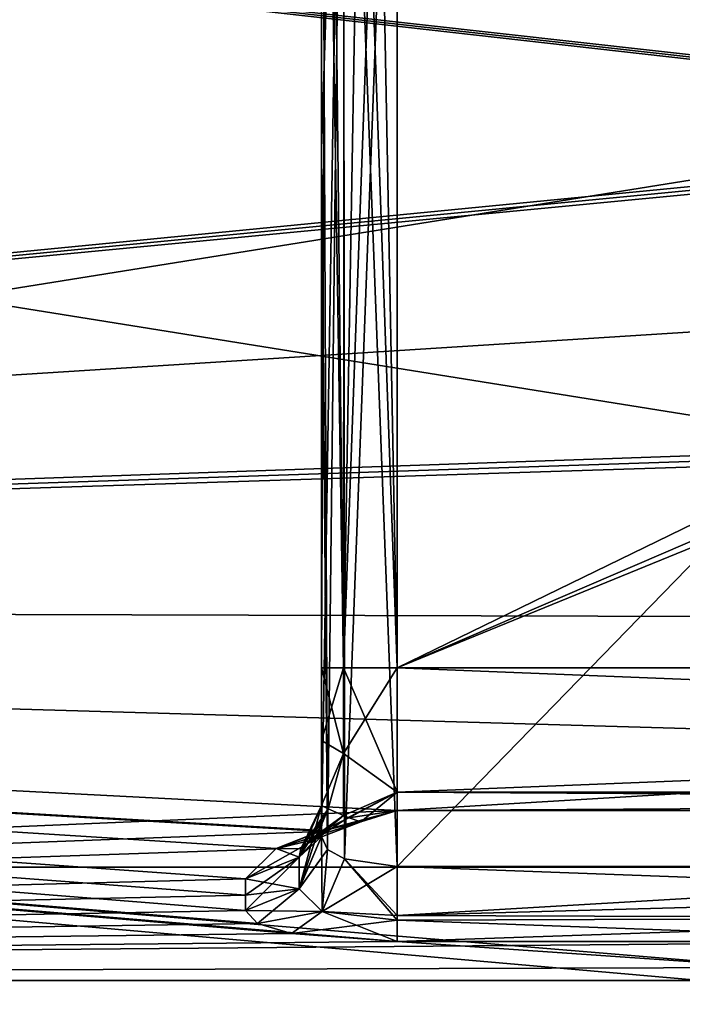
# Model space of a CAD drawing. Header units: millimetres. Extents: x -143 to 143, y -35 to 35.
# Tile 149 of 176: x 117.46 to 121.83, y -18.66 to -12.17. Entities that reach past the tile are written whole.
import ezdxf

# ---------------------------------------------------------------- set-up
doc = ezdxf.new("R2010")
doc.units = ezdxf.units.MM
doc.header["$LTSCALE"] = 65.185185
for name, color, linetype in [('1392', 7, 'CONTINUOUS'), ('1393', 7, 'CONTINUOUS'), ('1394', 7, 'CONTINUOUS'), ('1395', 7, 'CONTINUOUS'), ('1512', 7, 'CONTINUOUS'), ('1535', 7, 'CONTINUOUS'), ('1536', 7, 'CONTINUOUS'), ('1537', 7, 'CONTINUOUS'), ('1538', 7, 'CONTINUOUS'), ('1539', 7, 'CONTINUOUS'), ('1540', 7, 'CONTINUOUS'), ('1565', 7, 'CONTINUOUS'), ('1567', 7, 'CONTINUOUS'), ('1681', 7, 'CONTINUOUS'), ('1682', 7, 'CONTINUOUS'), ('1683', 7, 'CONTINUOUS'), ('1685', 7, 'CONTINUOUS'), ('1686', 7, 'CONTINUOUS'), ('1687', 7, 'CONTINUOUS'), ('1692', 7, 'CONTINUOUS'), ('1693', 7, 'CONTINUOUS'), ('1694', 7, 'CONTINUOUS'), ('1697', 7, 'CONTINUOUS'), ('1698', 7, 'CONTINUOUS'), ('1699', 7, 'CONTINUOUS'), ('1771', 7, 'CONTINUOUS')]:
    doc.layers.add(name, color=color, linetype=linetype)

msp = doc.modelspace()

# ---------------------------------------------------------------- linework, layer by layer
at = {"layer": '1392', "color": 7, "linetype": 'CONTINUOUS', "true_color": 0xe0f2ff}
for points in [[(139.95, -6.7082, -5), (139.95, -7.8284, -5), (119.95, -16.4393, -5), (139.95, -6.7082, -5)], [(119.95, -6.7082, -5), (139.95, -6.7082, -5), (119.95, -16.4393, -5), (119.95, -6.7082, -5)], [(139.95, -7.8284, -5), (140.45, -8.0641, -5), (119.95, -16.4393, -5), (139.95, -7.8284, -5)], [(119.95, -16.4393, -5), (140.45, -8.0641, -5), (140.45, -16.4393, -5), (119.95, -16.4393, -5)]]:
    msp.add_3dface(points, dxfattribs=at)
at = {"layer": '1393', "color": 7, "linetype": 'CONTINUOUS', "true_color": 0xe0f2ff}
for points in [[(140.45, -16.4393, 5), (139.95, -7.8284, 5), (119.95, -6.7082, 5), (140.45, -16.4393, 5)], [(119.95, -16.4393, 5), (140.45, -16.4393, 5), (119.95, -6.7082, 5), (119.95, -16.4393, 5)]]:
    msp.add_3dface(points, dxfattribs=at)
at = {"layer": '1394', "color": 7, "linetype": 'CONTINUOUS', "true_color": 0xe0f2ff}
for points in [[(119.95, -17.7482, -3.5), (125.45, -17.7482, -3.5), (128.95, -8.5, -3.5), (119.95, -17.7482, -3.5)], [(119.95, -8.5, -3.5), (119.95, -17.7482, -3.5), (128.95, -8.5, -3.5), (119.95, -8.5, -3.5)]]:
    msp.add_3dface(points, dxfattribs=at)
at = {"layer": '1395', "color": 7, "linetype": 'CONTINUOUS', "true_color": 0xe0f2ff}
for points in [[(128.95, -8.5, 3.5), (128.95, -17.7482, 3.5), (119.95, -8.5, 3.5), (128.95, -8.5, 3.5)], [(119.95, -8.5, 3.5), (128.95, -17.7482, 3.5), (125.45, -17.7482, 3.5), (119.95, -8.5, 3.5)], [(119.95, -17.7482, 3.5), (119.95, -8.5, 3.5), (125.45, -17.7482, 3.5), (119.95, -17.7482, 3.5)]]:
    msp.add_3dface(points, dxfattribs=at)
at = {"layer": '1512', "color": 7, "linetype": 'CONTINUOUS', "true_color": 0xe0f2ff}
for points in [[(119.45, -7.2111, -4.5), (119.45, -16.4393, -4.5), (119.45, -7.4691, -4.0574), (119.45, -7.2111, -4.5)], [(119.45, -7.4691, -4.0574), (119.45, -16.4393, -4.5), (119.45, -8.5, -4), (119.45, -7.4691, -4.0574)], [(119.45, -8.5, -4), (119.45, -16.4393, -4.5), (119.45, -13.025, -4), (119.45, -8.5, -4)], [(119.45, -17.4529, -4.404), (119.45, -17.5499, -4), (119.45, -13.025, -4), (119.45, -17.4529, -4.404)], [(119.45, -16.4393, -4.5), (119.45, -17.4529, -4.404), (119.45, -13.025, -4), (119.45, -16.4393, -4.5)], [(119.45, -16.9178, -4.5784), (119.45, -17.4529, -4.404), (119.45, -16.4393, -4.5), (119.45, -16.9178, -4.5784)], [(119.45, -17.3467, -4.8056), (119.45, -17.4529, -4.404), (119.45, -16.9178, -4.5784), (119.45, -17.3467, -4.8056)]]:
    msp.add_3dface(points, dxfattribs=at)
at = {"layer": '1535', "color": 7, "linetype": 'CONTINUOUS', "true_color": 0xe0f2ff}
for points in [[(93.65, -17.7535, -10.25), (93.65, -10.25, -17.7535), (140.45, -17.7535, -10.25), (93.65, -17.7535, -10.25)], [(140.45, -17.7535, -10.25), (93.65, -10.25, -17.7535), (140.45, -10.25, -17.7535), (140.45, -17.7535, -10.25)], [(93.65, -20.5), (93.65, -17.7535, -10.25), (121.95, -20.5), (93.65, -20.5)], [(121.95, -20.5), (93.65, -17.7535, -10.25), (122.9752, -20.3501, -2.4749), (121.95, -20.5)], [(122.9752, -20.3501, -2.4749), (93.65, -17.7535, -10.25), (125.45, -20.199, -3.5), (122.9752, -20.3501, -2.4749)], [(125.45, -20.199, -3.5), (93.65, -17.7535, -10.25), (140.45, -17.7535, -10.25), (125.45, -20.199, -3.5)]]:
    msp.add_3dface(points, dxfattribs=at)
at = {"layer": '1536', "color": 7, "linetype": 'CONTINUOUS', "true_color": 0xe0f2ff}
for points in [[(93.65, -10.25, 17.7535), (93.65, -17.7535, 10.25), (140.45, -10.25, 17.7535), (93.65, -10.25, 17.7535)], [(140.45, -10.25, 17.7535), (93.65, -17.7535, 10.25), (140.45, -17.7535, 10.25), (140.45, -10.25, 17.7535)], [(93.65, -17.7535, 10.25), (93.65, -20.5), (140.45, -17.7535, 10.25), (93.65, -17.7535, 10.25)], [(140.45, -17.7535, 10.25), (93.65, -20.5), (125.45, -20.199, 3.5), (140.45, -17.7535, 10.25)]]:
    msp.add_3dface(points, dxfattribs=at)
at = {"layer": '1537', "color": 7, "linetype": 'CONTINUOUS', "true_color": 0xe0f2ff}
for points in [[(93.65, -16.0215, -9.25), (140.45, -11.4594, -14.5235), (93.65, -9.25, -16.0215), (93.65, -16.0215, -9.25)], [(140.2001, -11.5251, -14.4714), (140.45, -11.4594, -14.5235), (93.65, -16.0215, -9.25), (140.2001, -11.5251, -14.4714)], [(139.95, -11.5906, -14.419), (140.2001, -11.5251, -14.4714), (93.65, -16.0215, -9.25), (139.95, -11.5906, -14.419)], [(139.95, -13.0815, -13.0815), (139.95, -11.5906, -14.419), (93.65, -16.0215, -9.25), (139.95, -13.0815, -13.0815)], [(139.95, -14.419, -11.5906), (139.95, -13.0815, -13.0815), (93.65, -16.0215, -9.25), (139.95, -14.419, -11.5906)], [(140.2001, -14.4714, -11.5251), (139.95, -14.419, -11.5906), (93.65, -16.0215, -9.25), (140.2001, -14.4714, -11.5251)], [(140.45, -14.5235, -11.4594), (140.2001, -14.4714, -11.5251), (93.65, -16.0215, -9.25), (140.45, -14.5235, -11.4594)], [(140.45, -16.1549, -9.0149), (140.45, -14.5235, -11.4594), (93.65, -16.0215, -9.25), (140.45, -16.1549, -9.0149)], [(119.95, -17.3787, -6.3429), (140.45, -16.1549, -9.0149), (93.65, -16.0215, -9.25), (119.95, -17.3787, -6.3429)], [(93.65, -18.5), (119.95, -17.3787, -6.3429), (93.65, -16.0215, -9.25), (93.65, -18.5)], [(140.45, -17.3787, -6.3429), (140.45, -16.1549, -9.0149), (119.95, -17.3787, -6.3429), (140.45, -17.3787, -6.3429)], [(119.4393, -17.5172, -5.9497), (119.95, -17.3787, -6.3429), (93.65, -18.5), (119.4393, -17.5172, -5.9497)], [(119.1492, -17.631, -5.6034), (119.4393, -17.5172, -5.9497), (93.65, -18.5), (119.1492, -17.631, -5.6034)], [(118.95, -17.8285, -4.9391), (119.1492, -17.631, -5.6034), (93.65, -18.5), (118.95, -17.8285, -4.9391)], [(118.95, -17.9377, -4.5263), (118.95, -17.8285, -4.9391), (93.65, -18.5), (118.95, -17.9377, -4.5263)], [(118.95, -18.0374, -4.1111), (118.95, -17.9377, -4.5263), (93.65, -18.5), (118.95, -18.0374, -4.1111)], [(119.0292, -18.1241, -3.7102), (118.95, -18.0374, -4.1111), (93.65, -18.5), (119.0292, -18.1241, -3.7102)], [(119.2524, -18.1896, -3.3747), (119.0292, -18.1241, -3.7102), (93.65, -18.5), (119.2524, -18.1896, -3.3747)], [(119.95, -18.2412, -3.0833), (119.2524, -18.1896, -3.3747), (93.65, -18.5), (119.95, -18.2412, -3.0833)], [(123.7938, -18.2412, -3.0833), (119.95, -18.2412, -3.0833), (93.65, -18.5), (123.7938, -18.2412, -3.0833)], [(122.4419, -18.4133, -1.7892), (123.7938, -18.2412, -3.0833), (93.65, -18.5), (122.4419, -18.4133, -1.7892)], [(121.95, -18.5), (122.4419, -18.4133, -1.7892), (93.65, -18.5), (121.95, -18.5)]]:
    msp.add_3dface(points, dxfattribs=at)
at = {"layer": '1538', "color": 7, "linetype": 'CONTINUOUS', "true_color": 0xe0f2ff}
for points in [[(93.65, -16.0215, 9.25), (93.65, -9.25, 16.0215), (140.45, -14.5235, 11.4594), (93.65, -16.0215, 9.25)], [(140.45, -14.5235, 11.4594), (93.65, -9.25, 16.0215), (140.2001, -14.4714, 11.5251), (140.45, -14.5235, 11.4594)], [(140.2001, -14.4714, 11.5251), (93.65, -9.25, 16.0215), (139.95, -14.419, 11.5906), (140.2001, -14.4714, 11.5251)], [(139.95, -14.419, 11.5906), (93.65, -9.25, 16.0215), (139.95, -13.0815, 13.0815), (139.95, -14.419, 11.5906)], [(139.95, -13.0815, 13.0815), (93.65, -9.25, 16.0215), (139.95, -11.5906, 14.419), (139.95, -13.0815, 13.0815)], [(140.45, -16.1549, 9.0149), (93.65, -16.0215, 9.25), (140.45, -14.5235, 11.4594), (140.45, -16.1549, 9.0149)], [(121.95, -18.5), (93.65, -18.5), (93.65, -16.0215, 9.25), (121.95, -18.5)], [(121.95, -18.5), (93.65, -16.0215, 9.25), (122.4419, -18.4133, 1.7892), (121.95, -18.5)], [(122.4419, -18.4133, 1.7892), (93.65, -16.0215, 9.25), (119.95, -18.2412, 3.0833), (122.4419, -18.4133, 1.7892)], [(119.95, -18.2412, 3.0833), (93.65, -16.0215, 9.25), (119.2531, -18.1897, 3.374), (119.95, -18.2412, 3.0833)], [(119.2531, -18.1897, 3.374), (93.65, -16.0215, 9.25), (119.0296, -18.1243, 3.7094), (119.2531, -18.1897, 3.374)], [(119.0296, -18.1243, 3.7094), (93.65, -16.0215, 9.25), (118.95, -18.0374, 4.1111), (119.0296, -18.1243, 3.7094)], [(118.95, -18.0374, 4.1111), (93.65, -16.0215, 9.25), (118.95, -17.9377, 4.5263), (118.95, -18.0374, 4.1111)], [(118.95, -17.9377, 4.5263), (93.65, -16.0215, 9.25), (118.95, -17.8285, 4.9391), (118.95, -17.9377, 4.5263)], [(118.95, -17.8285, 4.9391), (93.65, -16.0215, 9.25), (119.1515, -17.6298, 5.607), (118.95, -17.8285, 4.9391)], [(119.1515, -17.6298, 5.607), (93.65, -16.0215, 9.25), (119.4414, -17.5165, 5.9517), (119.1515, -17.6298, 5.607)], [(119.4414, -17.5165, 5.9517), (93.65, -16.0215, 9.25), (119.4597, -17.5107, 5.9686), (119.4414, -17.5165, 5.9517)], [(119.4597, -17.5107, 5.9686), (93.65, -16.0215, 9.25), (119.95, -17.3787, 6.3429), (119.4597, -17.5107, 5.9686)], [(119.95, -17.3787, 6.3429), (93.65, -16.0215, 9.25), (140.45, -17.3787, 6.3429), (119.95, -17.3787, 6.3429)], [(140.45, -17.3787, 6.3429), (93.65, -16.0215, 9.25), (140.45, -16.1549, 9.0149), (140.45, -17.3787, 6.3429)], [(123.7938, -18.2412, 3.0833), (122.4419, -18.4133, 1.7892), (119.95, -18.2412, 3.0833), (123.7938, -18.2412, 3.0833)]]:
    msp.add_3dface(points, dxfattribs=at)
at = {"layer": '1539', "color": 7, "linetype": 'CONTINUOUS', "true_color": 0xe0f2ff}
for points in [[(119.95, -16.4393, -5), (140.45, -16.4393, -5), (140.45, -17.2587, -5.4268), (119.95, -16.4393, -5)], [(119.95, -16.4393, -5), (140.45, -17.2587, -5.4268), (119.95, -17.2587, -5.4268), (119.95, -16.4393, -5)], [(140.45, -17.3787, -6.3429), (119.95, -17.3787, -6.3429), (119.95, -17.2587, -5.4268), (140.45, -17.3787, -6.3429)], [(140.45, -17.2587, -5.4268), (140.45, -17.3787, -6.3429), (119.95, -17.2587, -5.4268), (140.45, -17.2587, -5.4268)]]:
    msp.add_3dface(points, dxfattribs=at)
at = {"layer": '1540', "color": 7, "linetype": 'CONTINUOUS', "true_color": 0xe0f2ff}
for points in [[(140.45, -16.4393, 5), (119.95, -16.4393, 5), (119.95, -17.2587, 5.4268), (140.45, -16.4393, 5)], [(140.45, -16.4393, 5), (119.95, -17.2587, 5.4268), (140.45, -17.2587, 5.4268), (140.45, -16.4393, 5)], [(119.95, -17.3787, 6.3429), (140.45, -17.3787, 6.3429), (140.45, -17.2587, 5.4268), (119.95, -17.3787, 6.3429)], [(119.95, -17.2587, 5.4268), (119.95, -17.3787, 6.3429), (140.45, -17.2587, 5.4268), (119.95, -17.2587, 5.4268)]]:
    msp.add_3dface(points, dxfattribs=at)
at = {"layer": '1565', "color": 7, "linetype": 'CONTINUOUS', "true_color": 0xe0f2ff}
for points in [[(125.45, -17.7482, -3.5), (119.95, -17.7482, -3.5), (119.95, -18.071, -3.3819), (125.45, -17.7482, -3.5)], [(124.9542, -17.9328, -3.4647), (125.45, -17.7482, -3.5), (119.95, -18.071, -3.3819), (124.9542, -17.9328, -3.4647)], [(124.4974, -18.0869, -3.3679), (124.9542, -17.9328, -3.4647), (119.95, -18.071, -3.3819), (124.4974, -18.0869, -3.3679)], [(119.95, -18.1018, -3.3536), (124.4974, -18.0869, -3.3679), (119.95, -18.071, -3.3819), (119.95, -18.1018, -3.3536)], [(119.95, -18.2412, -3.0833), (123.7938, -18.2412, -3.0833), (124.4974, -18.0869, -3.3679), (119.95, -18.2412, -3.0833)], [(119.95, -18.2412, -3.0833), (124.4974, -18.0869, -3.3679), (119.95, -18.1018, -3.3536), (119.95, -18.2412, -3.0833)]]:
    msp.add_3dface(points, dxfattribs=at)
at = {"layer": '1567', "color": 7, "linetype": 'CONTINUOUS', "true_color": 0xe0f2ff}
for points in [[(119.95, -17.7482, 3.5), (125.45, -17.7482, 3.5), (124.9542, -17.9328, 3.4647), (119.95, -17.7482, 3.5)], [(119.95, -17.7482, 3.5), (124.9542, -17.9328, 3.4647), (119.95, -18.071, 3.3819), (119.95, -17.7482, 3.5)], [(124.9542, -17.9328, 3.4647), (124.4974, -18.0869, 3.3679), (119.95, -18.071, 3.3819), (124.9542, -17.9328, 3.4647)], [(119.95, -18.071, 3.3819), (124.4974, -18.0869, 3.3679), (119.95, -18.1018, 3.3536), (119.95, -18.071, 3.3819)], [(124.4974, -18.0869, 3.3679), (123.7938, -18.2412, 3.0833), (119.95, -18.1018, 3.3536), (124.4974, -18.0869, 3.3679)], [(123.7938, -18.2412, 3.0833), (119.95, -18.2412, 3.0833), (119.95, -18.1018, 3.3536), (123.7938, -18.2412, 3.0833)]]:
    msp.add_3dface(points, dxfattribs=at)
at = {"layer": '1681', "color": 7, "linetype": 'CONTINUOUS', "true_color": 0xe0f2ff}
for points in [[(119.45, -8.5, 4), (119.5964, -8.5, 3.6464), (119.45, -13.025, 4), (119.45, -8.5, 4)], [(119.45, -17.5499, 4), (119.5964, -8.5, 3.6464), (119.491, -17.6356, 3.8017), (119.45, -17.5499, 4)], [(119.5964, -8.5, 3.6464), (119.45, -17.5499, 4), (119.45, -13.025, 4), (119.5964, -8.5, 3.6464)], [(119.491, -17.6356, 3.8017), (119.5964, -8.5, 3.6464), (119.6028, -17.6985, 3.6403), (119.491, -17.6356, 3.8017)], [(119.5964, -8.5, 3.6464), (119.95, -8.5, 3.5), (119.6028, -17.6985, 3.6403), (119.5964, -8.5, 3.6464)], [(119.95, -8.5, 3.5), (119.95, -17.7482, 3.5), (119.6028, -17.6985, 3.6403), (119.95, -8.5, 3.5)]]:
    msp.add_3dface(points, dxfattribs=at)
at = {"layer": '1682', "color": 7, "linetype": 'CONTINUOUS', "true_color": 0xe0f2ff}
for points in [[(119.5964, -17.0036, 5.0021), (119.5964, -16.4393, 4.8536), (119.45, -16.918, 4.5784), (119.5964, -17.0036, 5.0021)], [(119.45, -16.918, 4.5784), (119.5964, -16.4393, 4.8536), (119.45, -16.4393, 4.5), (119.45, -16.918, 4.5784)], [(119.95, -17.2587, 5.4268), (119.95, -16.4393, 5), (119.5964, -17.0036, 5.0021), (119.95, -17.2587, 5.4268)], [(119.5964, -17.0036, 5.0021), (119.95, -16.4393, 5), (119.5964, -16.4393, 4.8536), (119.5964, -17.0036, 5.0021)], [(119.45, -17.3467, 4.8056), (119.5964, -17.0036, 5.0021), (119.45, -16.918, 4.5784), (119.45, -17.3467, 4.8056)], [(119.4958, -17.3682, 5.1035), (119.5964, -17.0036, 5.0021), (119.45, -17.3467, 4.8056), (119.4958, -17.3682, 5.1035)], [(119.5957, -17.4128, 5.3931), (119.5964, -17.0036, 5.0021), (119.4958, -17.3682, 5.1035), (119.5957, -17.4128, 5.3931)], [(119.5957, -17.4128, 5.3931), (119.95, -17.2587, 5.4268), (119.5964, -17.0036, 5.0021), (119.5957, -17.4128, 5.3931)], [(119.6305, -17.4273, 5.4824), (119.95, -17.2587, 5.4268), (119.5957, -17.4128, 5.3931), (119.6305, -17.4273, 5.4824)], [(119.95, -17.3787, 6.3429), (119.95, -17.2587, 5.4268), (119.6305, -17.4273, 5.4824), (119.95, -17.3787, 6.3429)]]:
    msp.add_3dface(points, dxfattribs=at)
at = {"layer": '1683', "color": 7, "linetype": 'CONTINUOUS', "true_color": 0xe0f2ff}
for points in [[(119.4925, -6.9429, 4.7018), (119.5964, -16.4393, 4.8536), (119.6031, -6.7082, 4.8601), (119.4925, -6.9429, 4.7018)], [(119.5964, -16.4393, 4.8536), (119.95, -16.4393, 5), (119.6031, -6.7082, 4.8601), (119.5964, -16.4393, 4.8536)], [(119.6031, -6.7082, 4.8601), (119.95, -16.4393, 5), (119.763, -6.7082, 4.9637), (119.6031, -6.7082, 4.8601)], [(119.95, -16.4393, 5), (119.95, -6.7082, 5), (119.763, -6.7082, 4.9637), (119.95, -16.4393, 5)], [(119.45, -7.2111, 4.5), (119.5964, -16.4393, 4.8536), (119.4925, -6.9429, 4.7018), (119.45, -7.2111, 4.5)], [(119.45, -16.4393, 4.5), (119.5964, -16.4393, 4.8536), (119.45, -7.2111, 4.5), (119.45, -16.4393, 4.5)]]:
    msp.add_3dface(points, dxfattribs=at)
at = {"layer": '1685', "color": 7, "linetype": 'CONTINUOUS', "true_color": 0xe0f2ff}
for points in [[(119.3036, -17.6874, 4.9), (119.45, -17.3467, 4.8056), (119.3036, -17.8946, 4.0786), (119.3036, -17.6874, 4.9)], [(119.3036, -17.8946, 4.0786), (119.45, -17.3467, 4.8056), (119.45, -17.4529, 4.404), (119.3036, -17.8946, 4.0786)], [(119.45, -17.5499, 4), (119.3036, -17.8946, 4.0786), (119.45, -17.4529, 4.404), (119.45, -17.5499, 4)], [(118.95, -18.0374, 4.1111), (118.95, -17.9377, 4.5263), (119.3036, -17.6874, 4.9), (118.95, -18.0374, 4.1111)], [(118.95, -18.0374, 4.1111), (119.3036, -17.6874, 4.9), (119.3036, -17.8946, 4.0786), (118.95, -18.0374, 4.1111)], [(118.95, -17.9377, 4.5263), (118.95, -17.8285, 4.9391), (119.3036, -17.6874, 4.9), (118.95, -17.9377, 4.5263)]]:
    msp.add_3dface(points, dxfattribs=at)
at = {"layer": '1686', "color": 7, "linetype": 'CONTINUOUS', "true_color": 0xe0f2ff}
for points in [[(119.45, -17.3467, 4.8056), (119.3036, -17.6874, 4.9), (119.3138, -17.6314, 5.4016), (119.45, -17.3467, 4.8056)], [(119.4958, -17.3682, 5.1035), (119.45, -17.3467, 4.8056), (119.3138, -17.6314, 5.4016), (119.4958, -17.3682, 5.1035)], [(119.5957, -17.4128, 5.3931), (119.4958, -17.3682, 5.1035), (119.3138, -17.6314, 5.4016), (119.5957, -17.4128, 5.3931)], [(119.4597, -17.5107, 5.9686), (119.5957, -17.4128, 5.3931), (119.3138, -17.6314, 5.4016), (119.4597, -17.5107, 5.9686)], [(119.4597, -17.5107, 5.9686), (119.95, -17.3787, 6.3429), (119.6305, -17.4273, 5.4824), (119.4597, -17.5107, 5.9686)], [(119.4597, -17.5107, 5.9686), (119.6305, -17.4273, 5.4824), (119.5957, -17.4128, 5.3931), (119.4597, -17.5107, 5.9686)], [(119.1515, -17.6298, 5.607), (119.4414, -17.5165, 5.9517), (119.3138, -17.6314, 5.4016), (119.1515, -17.6298, 5.607)], [(119.4414, -17.5165, 5.9517), (119.4597, -17.5107, 5.9686), (119.3138, -17.6314, 5.4016), (119.4414, -17.5165, 5.9517)], [(118.95, -17.8285, 4.9391), (119.1515, -17.6298, 5.607), (119.3036, -17.6874, 4.9), (118.95, -17.8285, 4.9391)], [(119.3036, -17.6874, 4.9), (119.1515, -17.6298, 5.607), (119.3138, -17.6314, 5.4016), (119.3036, -17.6874, 4.9)]]:
    msp.add_3dface(points, dxfattribs=at)
at = {"layer": '1687', "color": 7, "linetype": 'CONTINUOUS', "true_color": 0xe0f2ff}
for points in [[(119.45, -17.5499, 4), (119.491, -17.6356, 3.8017), (119.3036, -17.8946, 4.0786), (119.45, -17.5499, 4)], [(119.3036, -17.8946, 4.0786), (119.491, -17.6356, 3.8017), (119.4553, -18.0453, 3.5812), (119.3036, -17.8946, 4.0786)], [(119.491, -17.6356, 3.8017), (119.6028, -17.6985, 3.6403), (119.4553, -18.0453, 3.5812), (119.491, -17.6356, 3.8017)], [(119.6028, -17.6985, 3.6403), (119.95, -17.7482, 3.5), (119.4553, -18.0453, 3.5812), (119.6028, -17.6985, 3.6403)], [(119.95, -17.7482, 3.5), (119.95, -18.071, 3.3819), (119.4553, -18.0453, 3.5812), (119.95, -17.7482, 3.5)], [(118.95, -18.0374, 4.1111), (119.3036, -17.8946, 4.0786), (119.4553, -18.0453, 3.5812), (118.95, -18.0374, 4.1111)], [(119.0296, -18.1243, 3.7094), (118.95, -18.0374, 4.1111), (119.4553, -18.0453, 3.5812), (119.0296, -18.1243, 3.7094)], [(119.2531, -18.1897, 3.374), (119.0296, -18.1243, 3.7094), (119.4553, -18.0453, 3.5812), (119.2531, -18.1897, 3.374)], [(119.95, -18.1018, 3.3536), (119.2531, -18.1897, 3.374), (119.4553, -18.0453, 3.5812), (119.95, -18.1018, 3.3536)], [(119.95, -18.071, 3.3819), (119.95, -18.1018, 3.3536), (119.4553, -18.0453, 3.5812), (119.95, -18.071, 3.3819)], [(119.95, -18.2412, 3.0833), (119.2531, -18.1897, 3.374), (119.95, -18.1018, 3.3536), (119.95, -18.2412, 3.0833)]]:
    msp.add_3dface(points, dxfattribs=at)
at = {"layer": '1692', "color": 7, "linetype": 'CONTINUOUS', "true_color": 0xe0f2ff}
for points in [[(119.4924, -6.9435, -4.7014), (119.6031, -6.7082, -4.8601), (119.5964, -16.4393, -4.8536), (119.4924, -6.9435, -4.7014)], [(119.95, -6.7082, -5), (119.95, -16.4393, -5), (119.5964, -16.4393, -4.8536), (119.95, -6.7082, -5)], [(119.763, -6.7082, -4.9637), (119.95, -6.7082, -5), (119.5964, -16.4393, -4.8536), (119.763, -6.7082, -4.9637)], [(119.6031, -6.7082, -4.8601), (119.763, -6.7082, -4.9637), (119.5964, -16.4393, -4.8536), (119.6031, -6.7082, -4.8601)], [(119.45, -16.4393, -4.5), (119.45, -7.2111, -4.5), (119.4924, -6.9435, -4.7014), (119.45, -16.4393, -4.5)], [(119.45, -16.4393, -4.5), (119.4924, -6.9435, -4.7014), (119.5964, -16.4393, -4.8536), (119.45, -16.4393, -4.5)]]:
    msp.add_3dface(points, dxfattribs=at)
at = {"layer": '1693', "color": 7, "linetype": 'CONTINUOUS', "true_color": 0xe0f2ff}
for points in [[(119.45, -16.9178, -4.5784), (119.45, -16.4393, -4.5), (119.5964, -17.0031, -5.0018), (119.45, -16.9178, -4.5784)], [(119.45, -16.4393, -4.5), (119.5964, -16.4393, -4.8536), (119.5964, -17.0031, -5.0018), (119.45, -16.4393, -4.5)], [(119.95, -16.4393, -5), (119.95, -17.2587, -5.4268), (119.5964, -16.4393, -4.8536), (119.95, -16.4393, -5)], [(119.5964, -16.4393, -4.8536), (119.95, -17.2587, -5.4268), (119.5964, -17.0031, -5.0018), (119.5964, -16.4393, -4.8536)], [(119.45, -17.3467, -4.8056), (119.45, -16.9178, -4.5784), (119.5964, -17.0031, -5.0018), (119.45, -17.3467, -4.8056)], [(119.4949, -17.3678, -5.1003), (119.45, -17.3467, -4.8056), (119.5964, -17.0031, -5.0018), (119.4949, -17.3678, -5.1003)], [(119.5964, -17.413, -5.3947), (119.4949, -17.3678, -5.1003), (119.5964, -17.0031, -5.0018), (119.5964, -17.413, -5.3947)], [(119.95, -17.2587, -5.4268), (119.5964, -17.413, -5.3947), (119.5964, -17.0031, -5.0018), (119.95, -17.2587, -5.4268)], [(119.5964, -17.413, -5.3947), (119.95, -17.2587, -5.4268), (119.6274, -17.4261, -5.4745), (119.5964, -17.413, -5.3947)], [(119.6274, -17.4261, -5.4745), (119.95, -17.2587, -5.4268), (119.7109, -17.4537, -5.6896), (119.6274, -17.4261, -5.4745)], [(119.95, -17.2587, -5.4268), (119.95, -17.3787, -6.3429), (119.7109, -17.4537, -5.6896), (119.95, -17.2587, -5.4268)]]:
    msp.add_3dface(points, dxfattribs=at)
at = {"layer": '1694', "color": 7, "linetype": 'CONTINUOUS', "true_color": 0xe0f2ff}
for points in [[(119.45, -8.5, -4), (119.45, -13.025, -4), (119.491, -17.6356, -3.8018), (119.45, -8.5, -4)], [(119.45, -8.5, -4), (119.491, -17.6356, -3.8018), (119.5964, -8.5, -3.6464), (119.45, -8.5, -4)], [(119.491, -17.6356, -3.8018), (119.6027, -17.6985, -3.6403), (119.5964, -8.5, -3.6464), (119.491, -17.6356, -3.8018)], [(119.95, -17.7482, -3.5), (119.95, -8.5, -3.5), (119.5964, -8.5, -3.6464), (119.95, -17.7482, -3.5)], [(119.6027, -17.6985, -3.6403), (119.95, -17.7482, -3.5), (119.5964, -8.5, -3.6464), (119.6027, -17.6985, -3.6403)], [(119.45, -13.025, -4), (119.45, -17.5499, -4), (119.491, -17.6356, -3.8018), (119.45, -13.025, -4)]]:
    msp.add_3dface(points, dxfattribs=at)
at = {"layer": '1697', "color": 7, "linetype": 'CONTINUOUS', "true_color": 0xe0f2ff}
for points in [[(119.45, -17.4529, -4.404), (119.45, -17.3467, -4.8056), (119.3036, -17.6874, -4.9), (119.45, -17.4529, -4.404)], [(119.45, -17.5499, -4), (119.45, -17.4529, -4.404), (119.3036, -17.6874, -4.9), (119.45, -17.5499, -4)], [(119.3036, -17.8946, -4.0786), (119.45, -17.5499, -4), (119.3036, -17.6874, -4.9), (119.3036, -17.8946, -4.0786)], [(118.95, -17.8285, -4.9391), (119.3036, -17.8946, -4.0786), (119.3036, -17.6874, -4.9), (118.95, -17.8285, -4.9391)], [(118.95, -17.8285, -4.9391), (118.95, -17.9377, -4.5263), (119.3036, -17.8946, -4.0786), (118.95, -17.8285, -4.9391)], [(118.95, -17.9377, -4.5263), (118.95, -18.0374, -4.1111), (119.3036, -17.8946, -4.0786), (118.95, -17.9377, -4.5263)]]:
    msp.add_3dface(points, dxfattribs=at)
at = {"layer": '1698', "color": 7, "linetype": 'CONTINUOUS', "true_color": 0xe0f2ff}
for points in [[(119.45, -17.5499, -4), (119.3036, -17.8946, -4.0786), (119.4554, -18.0453, -3.5811), (119.45, -17.5499, -4)], [(119.491, -17.6356, -3.8018), (119.45, -17.5499, -4), (119.4554, -18.0453, -3.5811), (119.491, -17.6356, -3.8018)], [(119.6027, -17.6985, -3.6403), (119.491, -17.6356, -3.8018), (119.4554, -18.0453, -3.5811), (119.6027, -17.6985, -3.6403)], [(119.95, -18.1018, -3.3536), (119.6027, -17.6985, -3.6403), (119.4554, -18.0453, -3.5811), (119.95, -18.1018, -3.3536)], [(119.95, -18.071, -3.3819), (119.95, -17.7482, -3.5), (119.6027, -17.6985, -3.6403), (119.95, -18.071, -3.3819)], [(119.95, -18.1018, -3.3536), (119.95, -18.071, -3.3819), (119.6027, -17.6985, -3.6403), (119.95, -18.1018, -3.3536)], [(118.95, -18.0374, -4.1111), (119.0292, -18.1241, -3.7102), (119.3036, -17.8946, -4.0786), (118.95, -18.0374, -4.1111)], [(119.3036, -17.8946, -4.0786), (119.0292, -18.1241, -3.7102), (119.4554, -18.0453, -3.5811), (119.3036, -17.8946, -4.0786)], [(119.0292, -18.1241, -3.7102), (119.2524, -18.1896, -3.3747), (119.4554, -18.0453, -3.5811), (119.0292, -18.1241, -3.7102)], [(119.2524, -18.1896, -3.3747), (119.95, -18.2412, -3.0833), (119.4554, -18.0453, -3.5811), (119.2524, -18.1896, -3.3747)], [(119.95, -18.2412, -3.0833), (119.95, -18.1018, -3.3536), (119.4554, -18.0453, -3.5811), (119.95, -18.2412, -3.0833)]]:
    msp.add_3dface(points, dxfattribs=at)
at = {"layer": '1699', "color": 7, "linetype": 'CONTINUOUS', "true_color": 0xe0f2ff}
for points in [[(119.45, -17.3467, -4.8056), (119.4949, -17.3678, -5.1003), (119.3036, -17.6874, -4.9), (119.45, -17.3467, -4.8056)], [(119.3036, -17.6874, -4.9), (119.4949, -17.3678, -5.1003), (119.411, -17.5681, -5.3141), (119.3036, -17.6874, -4.9)], [(119.4949, -17.3678, -5.1003), (119.5964, -17.413, -5.3947), (119.411, -17.5681, -5.3141), (119.4949, -17.3678, -5.1003)], [(119.5964, -17.413, -5.3947), (119.6274, -17.4261, -5.4745), (119.411, -17.5681, -5.3141), (119.5964, -17.413, -5.3947)], [(119.6274, -17.4261, -5.4745), (119.7109, -17.4537, -5.6896), (119.411, -17.5681, -5.3141), (119.6274, -17.4261, -5.4745)], [(119.95, -17.3787, -6.3429), (119.4393, -17.5172, -5.9497), (119.7109, -17.4537, -5.6896), (119.95, -17.3787, -6.3429)], [(119.4393, -17.5172, -5.9497), (119.1492, -17.631, -5.6034), (119.7109, -17.4537, -5.6896), (119.4393, -17.5172, -5.9497)], [(119.7109, -17.4537, -5.6896), (119.1492, -17.631, -5.6034), (119.411, -17.5681, -5.3141), (119.7109, -17.4537, -5.6896)], [(119.1492, -17.631, -5.6034), (118.95, -17.8285, -4.9391), (119.411, -17.5681, -5.3141), (119.1492, -17.631, -5.6034)], [(118.95, -17.8285, -4.9391), (119.3036, -17.6874, -4.9), (119.411, -17.5681, -5.3141), (118.95, -17.8285, -4.9391)]]:
    msp.add_3dface(points, dxfattribs=at)
at = {"layer": '1771', "color": 7, "linetype": 'CONTINUOUS', "true_color": 0xe0f2ff}
for points in [[(119.45, -8.5, 4), (119.45, -13.025, 4), (119.45, -7.2111, 4.5), (119.45, -8.5, 4)], [(119.45, -13.025, 4), (119.45, -16.4393, 4.5), (119.45, -7.2111, 4.5), (119.45, -13.025, 4)], [(119.45, -13.025, 4), (119.45, -17.5499, 4), (119.45, -16.4393, 4.5), (119.45, -13.025, 4)], [(119.45, -17.5499, 4), (119.45, -16.918, 4.5784), (119.45, -16.4393, 4.5), (119.45, -17.5499, 4)], [(119.45, -17.5499, 4), (119.45, -17.3467, 4.8056), (119.45, -16.918, 4.5784), (119.45, -17.5499, 4)], [(119.45, -17.3467, 4.8056), (119.45, -17.5499, 4), (119.45, -17.4529, 4.404), (119.45, -17.3467, 4.8056)]]:
    msp.add_3dface(points, dxfattribs=at)

doc.saveas('drawing.dxf')
